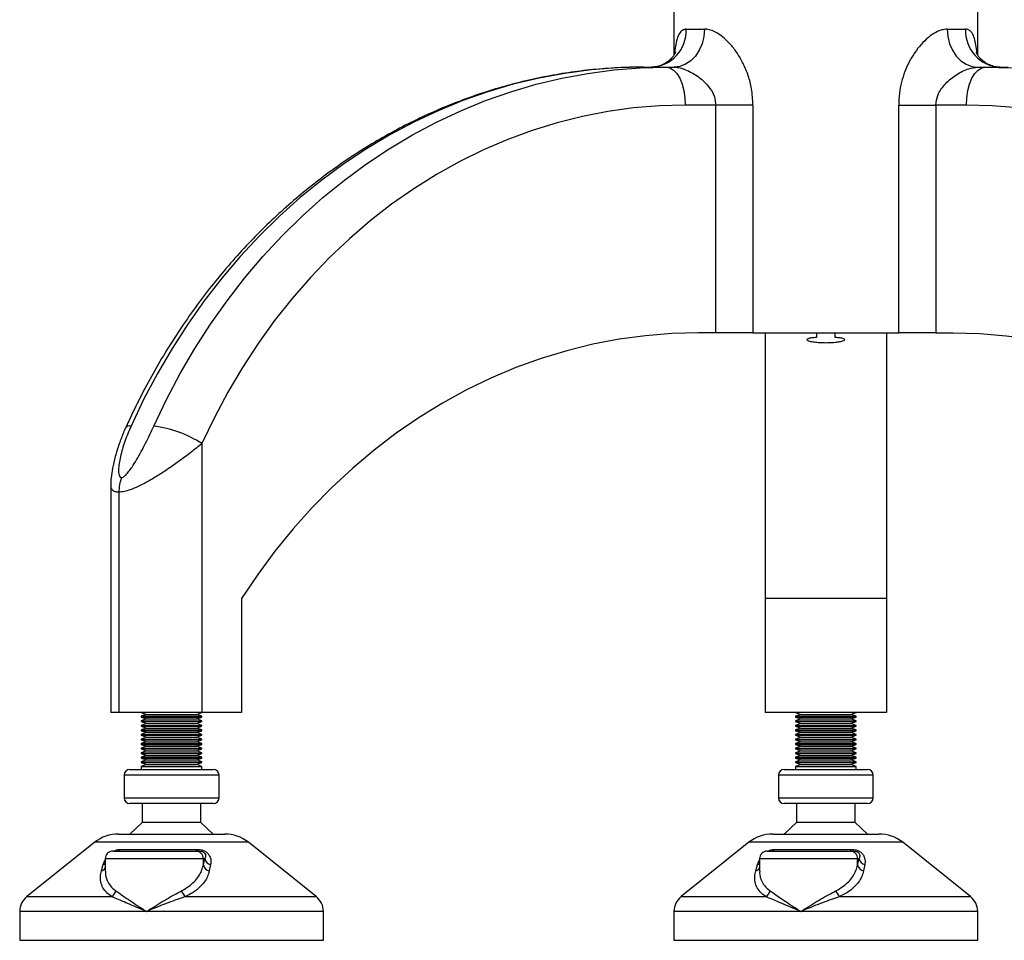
# Model space of a CAD drawing. Header units: millimetres. Extents: x 0 to 420, y 0 to 297.
# Tile 8 of 35: x 143 to 156, y 195 to 208. Entities that reach past the tile are written whole.
import ezdxf

# ---------------------------------------------------------------- set-up
doc = ezdxf.new("R2010")
doc.units = ezdxf.units.MM

msp = doc.modelspace()

# ---------------------------------------------------------------- linework, layer by layer
at = {"color": 7, "linetype": 'Continuous', "lineweight": 25}
for p, q in [((151.65701, 207.69479), (151.65701, 207.10446)), ((155.65701, 207.10416), (155.65701, 207.69479)), ((151.81748, 207.44479), (152.05748, 207.44479)), ((155.25655, 207.44479), (155.49655, 207.44479)), ((151.25535, 206.94479), (151.55535, 206.94479)), ((151.55535, 206.94479), (151.65759, 206.94479)), ((155.65643, 206.94479), (155.75868, 206.94479)), ((155.75868, 206.94479), (156.05868, 206.94479)), ((152.20769, 206.44479), (151.80535, 206.44479)), ((152.20769, 203.44479), (152.20769, 206.44479)), ((152.69755, 206.44479), (152.20769, 206.44479)), ((152.69755, 206.44479), (152.69755, 203.44479)), ((154.61647, 203.44479), (154.61647, 206.44479)), ((154.61647, 206.44479), (155.10634, 206.44479)), ((155.10634, 206.44479), (155.10634, 203.44479)), ((155.50868, 206.44479), (155.10634, 206.44479)), ((152.20769, 203.44479), (151.97855, 203.44479)), ((152.69755, 203.44479), (152.20769, 203.44479)), ((152.69755, 203.44479), (154.61647, 203.44479)), ((152.85701, 203.44479), (152.85701, 199.94479)), ((153.53201, 203.44479), (153.53201, 203.38433)), ((153.78201, 203.38433), (153.78201, 203.44479)), ((154.45701, 203.44479), (154.45701, 199.94479)), ((155.10634, 203.44479), (154.61647, 203.44479)), ((155.10634, 203.44479), (155.33547, 203.44479)), ((145.44006, 201.98721), (145.44006, 198.44479)), ((144.24006, 201.44125), (144.24006, 198.44479)), ((144.34724, 201.34625), (144.34724, 198.44479)), ((145.95967, 199.94479), (145.95967, 198.44479)), ((154.45701, 199.94479), (152.85701, 199.94479)), ((152.85701, 199.94479), (152.85701, 198.44479)), ((154.45701, 199.94479), (154.45701, 198.44479)), ((144.34724, 198.44479), (144.24006, 198.44479)), ((145.44006, 198.44479), (144.34724, 198.44479)), ((144.64006, 198.44479), (144.70875, 198.41979)), ((144.70875, 198.41979), (144.64006, 198.39479)), ((144.70875, 198.41979), (145.36685, 198.41979)), ((145.36685, 198.41979), (145.37137, 198.41979)), ((145.37137, 198.41979), (145.44006, 198.44479)), ((145.44006, 198.39479), (145.37137, 198.41979)), ((145.95967, 198.44479), (145.44006, 198.44479)), ((154.45701, 198.44479), (152.85701, 198.44479)), ((153.25701, 198.44479), (153.3257, 198.41979)), ((153.3257, 198.41979), (153.25701, 198.39479)), ((153.3257, 198.41979), (153.9838, 198.41979)), ((153.9838, 198.41979), (153.98832, 198.41979)), ((153.98832, 198.41979), (154.05701, 198.44479)), ((154.05701, 198.39479), (153.98832, 198.41979)), ((144.64006, 198.39479), (144.64006, 198.38479)), ((144.64006, 198.39479), (145.4346, 198.39479)), ((144.64006, 198.38479), (144.70875, 198.35979)), ((144.64006, 198.38479), (145.4346, 198.38479)), ((144.70875, 198.35979), (144.64006, 198.33479)), ((144.64006, 198.33479), (144.64006, 198.32479)), ((144.64006, 198.33479), (145.4346, 198.33479)), ((144.64006, 198.32479), (144.70875, 198.29979)), ((144.64006, 198.32479), (145.4346, 198.32479)), ((144.70875, 198.29979), (144.64006, 198.27479)), ((144.64006, 198.27479), (144.64006, 198.26479)), ((144.64006, 198.27479), (145.4346, 198.27479)), ((144.70875, 198.35979), (145.36685, 198.35979)), ((144.70875, 198.29979), (145.36685, 198.29979)), ((145.36685, 198.35979), (145.37137, 198.35979)), ((145.36685, 198.29979), (145.37137, 198.29979)), ((145.37137, 198.35979), (145.44006, 198.38479)), ((145.44006, 198.33479), (145.37137, 198.35979)), ((145.37137, 198.29979), (145.44006, 198.32479)), ((145.44006, 198.27479), (145.37137, 198.29979)), ((145.4346, 198.39479), (145.44006, 198.39479)), ((145.4346, 198.38479), (145.44006, 198.38479)), ((145.4346, 198.33479), (145.44006, 198.33479)), ((145.4346, 198.32479), (145.44006, 198.32479)), ((145.4346, 198.27479), (145.44006, 198.27479)), ((145.44006, 198.38479), (145.44006, 198.39479)), ((145.44006, 198.32479), (145.44006, 198.33479)), ((145.44006, 198.26479), (145.44006, 198.27479)), ((153.25701, 198.39479), (153.25701, 198.38479)), ((153.25701, 198.39479), (154.05155, 198.39479)), ((153.25701, 198.38479), (153.3257, 198.35979)), ((153.25701, 198.38479), (154.05155, 198.38479)), ((153.3257, 198.35979), (153.25701, 198.33479)), ((153.25701, 198.33479), (153.25701, 198.32479)), ((153.25701, 198.33479), (154.05155, 198.33479)), ((153.25701, 198.32479), (153.3257, 198.29979)), ((153.25701, 198.32479), (154.05155, 198.32479)), ((153.3257, 198.29979), (153.25701, 198.27479)), ((153.25701, 198.27479), (153.25701, 198.26479)), ((153.25701, 198.27479), (154.05155, 198.27479)), ((153.3257, 198.35979), (153.9838, 198.35979)), ((153.3257, 198.29979), (153.9838, 198.29979)), ((153.9838, 198.35979), (153.98832, 198.35979)), ((153.9838, 198.29979), (153.98832, 198.29979)), ((153.98832, 198.35979), (154.05701, 198.38479)), ((154.05701, 198.33479), (153.98832, 198.35979)), ((153.98832, 198.29979), (154.05701, 198.32479)), ((154.05701, 198.27479), (153.98832, 198.29979)), ((154.05155, 198.39479), (154.05701, 198.39479)), ((154.05155, 198.38479), (154.05701, 198.38479)), ((154.05155, 198.33479), (154.05701, 198.33479)), ((154.05155, 198.32479), (154.05701, 198.32479)), ((154.05155, 198.27479), (154.05701, 198.27479)), ((154.05701, 198.38479), (154.05701, 198.39479)), ((154.05701, 198.32479), (154.05701, 198.33479)), ((154.05701, 198.26479), (154.05701, 198.27479)), ((144.64006, 198.26479), (144.70875, 198.23979)), ((144.64006, 198.26479), (145.4346, 198.26479)), ((144.70875, 198.23979), (144.64006, 198.21479)), ((144.64006, 198.21479), (144.64006, 198.20479)), ((144.64006, 198.21479), (145.4346, 198.21479)), ((144.64006, 198.20479), (144.70875, 198.17979)), ((144.64006, 198.20479), (145.4346, 198.20479)), ((144.70875, 198.17979), (144.64006, 198.15479)), ((144.64006, 198.15479), (144.64006, 198.14479)), ((144.64006, 198.15479), (145.4346, 198.15479)), ((144.64006, 198.14479), (144.70875, 198.11979)), ((144.64006, 198.14479), (145.4346, 198.14479)), ((144.70875, 198.23979), (145.36685, 198.23979)), ((144.70875, 198.17979), (145.36685, 198.17979)), ((145.36685, 198.23979), (145.37137, 198.23979)), ((145.36685, 198.17979), (145.37137, 198.17979)), ((145.37137, 198.23979), (145.44006, 198.26479)), ((145.44006, 198.21479), (145.37137, 198.23979)), ((145.37137, 198.17979), (145.44006, 198.20479)), ((145.44006, 198.15479), (145.37137, 198.17979)), ((145.37137, 198.11979), (145.44006, 198.14479)), ((145.4346, 198.26479), (145.44006, 198.26479)), ((145.4346, 198.21479), (145.44006, 198.21479)), ((145.4346, 198.20479), (145.44006, 198.20479)), ((145.4346, 198.15479), (145.44006, 198.15479)), ((145.4346, 198.14479), (145.44006, 198.14479)), ((145.44006, 198.20479), (145.44006, 198.21479)), ((145.44006, 198.14479), (145.44006, 198.15479)), ((153.25701, 198.26479), (153.3257, 198.23979)), ((153.25701, 198.26479), (154.05155, 198.26479)), ((153.3257, 198.23979), (153.25701, 198.21479)), ((153.25701, 198.21479), (153.25701, 198.20479)), ((153.25701, 198.21479), (154.05155, 198.21479)), ((153.25701, 198.20479), (153.3257, 198.17979)), ((153.25701, 198.20479), (154.05155, 198.20479)), ((153.3257, 198.17979), (153.25701, 198.15479)), ((153.25701, 198.15479), (153.25701, 198.14479)), ((153.25701, 198.15479), (154.05155, 198.15479)), ((153.25701, 198.14479), (153.3257, 198.11979)), ((153.25701, 198.14479), (154.05155, 198.14479)), ((153.3257, 198.23979), (153.9838, 198.23979)), ((153.3257, 198.17979), (153.9838, 198.17979)), ((153.9838, 198.23979), (153.98832, 198.23979)), ((153.9838, 198.17979), (153.98832, 198.17979)), ((153.98832, 198.23979), (154.05701, 198.26479)), ((154.05701, 198.21479), (153.98832, 198.23979)), ((153.98832, 198.17979), (154.05701, 198.20479)), ((154.05701, 198.15479), (153.98832, 198.17979)), ((153.98832, 198.11979), (154.05701, 198.14479)), ((154.05155, 198.26479), (154.05701, 198.26479)), ((154.05155, 198.21479), (154.05701, 198.21479)), ((154.05155, 198.20479), (154.05701, 198.20479)), ((154.05155, 198.15479), (154.05701, 198.15479)), ((154.05155, 198.14479), (154.05701, 198.14479)), ((154.05701, 198.20479), (154.05701, 198.21479)), ((154.05701, 198.14479), (154.05701, 198.15479)), ((144.70875, 198.11979), (144.64006, 198.09479)), ((144.64006, 198.09479), (144.64006, 198.08479)), ((144.64006, 198.09479), (145.4346, 198.09479)), ((144.64006, 198.08479), (144.70875, 198.05979)), ((144.64006, 198.08479), (145.4346, 198.08479)), ((144.70875, 198.05979), (144.64006, 198.03479)), ((144.64006, 198.03479), (144.64006, 198.02479)), ((144.64006, 198.03479), (145.4346, 198.03479)), ((144.64006, 198.02479), (144.70875, 197.99979)), ((144.64006, 198.02479), (145.4346, 198.02479)), ((144.70875, 198.11979), (145.36685, 198.11979)), ((144.70875, 198.05979), (145.36685, 198.05979)), ((145.36685, 198.11979), (145.37137, 198.11979)), ((145.36685, 198.05979), (145.37137, 198.05979)), ((145.44006, 198.09479), (145.37137, 198.11979)), ((145.37137, 198.05979), (145.44006, 198.08479)), ((145.44006, 198.03479), (145.37137, 198.05979)), ((145.37137, 197.99979), (145.44006, 198.02479)), ((145.4346, 198.09479), (145.44006, 198.09479)), ((145.4346, 198.08479), (145.44006, 198.08479)), ((145.4346, 198.03479), (145.44006, 198.03479)), ((145.4346, 198.02479), (145.44006, 198.02479)), ((145.44006, 198.08479), (145.44006, 198.09479)), ((145.44006, 198.02479), (145.44006, 198.03479)), ((153.3257, 198.11979), (153.25701, 198.09479)), ((153.25701, 198.09479), (153.25701, 198.08479)), ((153.25701, 198.09479), (154.05155, 198.09479)), ((153.25701, 198.08479), (153.3257, 198.05979)), ((153.25701, 198.08479), (154.05155, 198.08479)), ((153.3257, 198.05979), (153.25701, 198.03479)), ((153.25701, 198.03479), (153.25701, 198.02479)), ((153.25701, 198.03479), (154.05155, 198.03479)), ((153.25701, 198.02479), (153.3257, 197.99979)), ((153.25701, 198.02479), (154.05155, 198.02479)), ((153.3257, 198.11979), (153.9838, 198.11979)), ((153.3257, 198.05979), (153.9838, 198.05979)), ((153.9838, 198.11979), (153.98832, 198.11979)), ((153.9838, 198.05979), (153.98832, 198.05979)), ((154.05701, 198.09479), (153.98832, 198.11979)), ((153.98832, 198.05979), (154.05701, 198.08479)), ((154.05701, 198.03479), (153.98832, 198.05979)), ((153.98832, 197.99979), (154.05701, 198.02479)), ((154.05155, 198.09479), (154.05701, 198.09479)), ((154.05155, 198.08479), (154.05701, 198.08479)), ((154.05155, 198.03479), (154.05701, 198.03479)), ((154.05155, 198.02479), (154.05701, 198.02479)), ((154.05701, 198.08479), (154.05701, 198.09479)), ((154.05701, 198.02479), (154.05701, 198.03479)), ((144.70875, 197.99979), (144.64006, 197.97479)), ((144.64006, 197.97479), (144.64006, 197.96479)), ((144.64006, 197.97479), (145.4346, 197.97479)), ((144.64006, 197.96479), (144.70875, 197.93979)), ((144.64006, 197.96479), (145.4346, 197.96479)), ((144.70875, 197.93979), (144.64006, 197.91479)), ((144.64006, 197.91479), (144.64006, 197.90479)), ((144.64006, 197.91479), (145.4346, 197.91479)), ((144.64006, 197.90479), (144.70875, 197.87979)), ((144.64006, 197.90479), (145.4346, 197.90479)), ((144.70875, 197.99979), (145.36685, 197.99979)), ((144.70875, 197.93979), (145.36685, 197.93979)), ((145.36685, 197.99979), (145.37137, 197.99979)), ((145.36685, 197.93979), (145.37137, 197.93979)), ((145.44006, 197.97479), (145.37137, 197.99979)), ((145.37137, 197.93979), (145.44006, 197.96479)), ((145.44006, 197.91479), (145.37137, 197.93979)), ((145.37137, 197.87979), (145.44006, 197.90479)), ((145.4346, 197.97479), (145.44006, 197.97479)), ((145.4346, 197.96479), (145.44006, 197.96479)), ((145.4346, 197.91479), (145.44006, 197.91479)), ((145.4346, 197.90479), (145.44006, 197.90479)), ((145.44006, 197.96479), (145.44006, 197.97479)), ((145.44006, 197.90479), (145.44006, 197.91479)), ((153.3257, 197.99979), (153.25701, 197.97479)), ((153.25701, 197.97479), (153.25701, 197.96479)), ((153.25701, 197.97479), (154.05155, 197.97479)), ((153.25701, 197.96479), (153.3257, 197.93979)), ((153.25701, 197.96479), (154.05155, 197.96479)), ((153.3257, 197.93979), (153.25701, 197.91479)), ((153.25701, 197.91479), (153.25701, 197.90479)), ((153.25701, 197.91479), (154.05155, 197.91479)), ((153.25701, 197.90479), (153.3257, 197.87979)), ((153.25701, 197.90479), (154.05155, 197.90479)), ((153.3257, 197.99979), (153.9838, 197.99979)), ((153.3257, 197.93979), (153.9838, 197.93979)), ((153.9838, 197.99979), (153.98832, 197.99979)), ((153.9838, 197.93979), (153.98832, 197.93979)), ((154.05701, 197.97479), (153.98832, 197.99979)), ((153.98832, 197.93979), (154.05701, 197.96479)), ((154.05701, 197.91479), (153.98832, 197.93979)), ((153.98832, 197.87979), (154.05701, 197.90479)), ((154.05155, 197.97479), (154.05701, 197.97479)), ((154.05155, 197.96479), (154.05701, 197.96479)), ((154.05155, 197.91479), (154.05701, 197.91479)), ((154.05155, 197.90479), (154.05701, 197.90479)), ((154.05701, 197.96479), (154.05701, 197.97479)), ((154.05701, 197.90479), (154.05701, 197.91479)), ((144.70875, 197.87979), (144.64006, 197.85479)), ((144.64006, 197.85479), (144.64006, 197.84479)), ((144.64006, 197.85479), (145.4346, 197.85479)), ((144.64006, 197.84479), (144.70875, 197.81979)), ((144.64006, 197.84479), (145.4346, 197.84479)), ((144.70875, 197.81979), (144.64006, 197.79479)), ((144.64006, 197.79479), (144.64006, 197.78479)), ((144.64006, 197.79479), (145.4346, 197.79479)), ((144.64006, 197.78479), (144.70875, 197.75979)), ((144.64006, 197.78479), (145.4346, 197.78479)), ((144.70875, 197.75979), (144.64006, 197.73479)), ((144.70875, 197.87979), (145.36685, 197.87979)), ((144.70875, 197.81979), (145.36685, 197.81979)), ((144.70875, 197.75979), (145.36685, 197.75979)), ((145.36685, 197.87979), (145.37137, 197.87979)), ((145.36685, 197.81979), (145.37137, 197.81979)), ((145.36685, 197.75979), (145.37137, 197.75979)), ((145.44006, 197.85479), (145.37137, 197.87979)), ((145.37137, 197.81979), (145.44006, 197.84479)), ((145.44006, 197.79479), (145.37137, 197.81979)), ((145.37137, 197.75979), (145.44006, 197.78479)), ((145.44006, 197.73479), (145.37137, 197.75979)), ((145.4346, 197.85479), (145.44006, 197.85479)), ((145.4346, 197.84479), (145.44006, 197.84479)), ((145.4346, 197.79479), (145.44006, 197.79479)), ((145.4346, 197.78479), (145.44006, 197.78479)), ((145.44006, 197.84479), (145.44006, 197.85479)), ((145.44006, 197.78479), (145.44006, 197.79479)), ((153.3257, 197.87979), (153.25701, 197.85479)), ((153.25701, 197.85479), (153.25701, 197.84479)), ((153.25701, 197.85479), (154.05155, 197.85479)), ((153.25701, 197.84479), (153.3257, 197.81979)), ((153.25701, 197.84479), (154.05155, 197.84479)), ((153.3257, 197.81979), (153.25701, 197.79479)), ((153.25701, 197.79479), (153.25701, 197.78479)), ((153.25701, 197.79479), (154.05155, 197.79479)), ((153.25701, 197.78479), (153.3257, 197.75979)), ((153.25701, 197.78479), (154.05155, 197.78479)), ((153.3257, 197.75979), (153.25701, 197.73479)), ((153.3257, 197.87979), (153.9838, 197.87979)), ((153.3257, 197.81979), (153.9838, 197.81979)), ((153.3257, 197.75979), (153.9838, 197.75979)), ((153.9838, 197.87979), (153.98832, 197.87979)), ((153.9838, 197.81979), (153.98832, 197.81979)), ((153.9838, 197.75979), (153.98832, 197.75979)), ((154.05701, 197.85479), (153.98832, 197.87979)), ((153.98832, 197.81979), (154.05701, 197.84479)), ((154.05701, 197.79479), (153.98832, 197.81979)), ((153.98832, 197.75979), (154.05701, 197.78479)), ((154.05701, 197.73479), (153.98832, 197.75979)), ((154.05155, 197.85479), (154.05701, 197.85479)), ((154.05155, 197.84479), (154.05701, 197.84479)), ((154.05155, 197.79479), (154.05701, 197.79479)), ((154.05155, 197.78479), (154.05701, 197.78479)), ((154.05701, 197.84479), (154.05701, 197.85479)), ((154.05701, 197.78479), (154.05701, 197.79479)), ((144.49006, 197.69479), (145.58255, 197.69479)), ((144.64006, 197.73479), (144.64006, 197.69479)), ((144.64006, 197.73479), (145.4346, 197.73479)), ((145.4346, 197.73479), (145.44006, 197.73479)), ((145.44006, 197.69479), (145.44006, 197.73479)), ((145.58255, 197.69479), (145.59006, 197.69479)), ((153.10701, 197.69479), (154.1995, 197.69479)), ((153.25701, 197.73479), (153.25701, 197.69479)), ((153.25701, 197.73479), (154.05155, 197.73479)), ((154.05155, 197.73479), (154.05701, 197.73479)), ((154.05701, 197.69479), (154.05701, 197.73479)), ((154.1995, 197.69479), (154.20701, 197.69479)), ((144.41506, 197.61979), (144.41506, 197.31979)), ((145.66506, 197.61979), (144.41506, 197.61979)), ((145.66506, 197.31979), (145.66506, 197.61979)), ((153.03201, 197.61979), (153.03201, 197.31979)), ((154.28201, 197.61979), (153.03201, 197.61979)), ((154.28201, 197.31979), (154.28201, 197.61979)), ((144.41506, 197.31979), (145.66506, 197.31979)), ((145.59006, 197.24479), (144.49006, 197.24479)), ((144.65256, 197.24479), (144.65256, 196.99479)), ((145.42756, 196.99479), (145.42756, 197.24479)), ((153.03201, 197.31979), (154.28201, 197.31979)), ((154.20701, 197.24479), (153.10701, 197.24479)), ((153.26951, 197.24479), (153.26951, 196.99479)), ((154.04451, 196.99479), (154.04451, 197.24479)), ((144.65256, 196.99479), (144.49006, 196.84479)), ((145.42756, 196.99479), (144.65256, 196.99479)), ((145.59006, 196.84479), (145.42756, 196.99479)), ((153.26951, 196.99479), (153.10701, 196.84479)), ((154.04451, 196.99479), (153.26951, 196.99479)), ((154.20701, 196.84479), (154.04451, 196.99479)), ((144.0281, 196.73523), (143.13389, 196.01985)), ((146.03819, 196.73523), (144.0281, 196.73523)), ((144.34045, 196.84479), (145.73011, 196.84479)), ((145.73011, 196.84479), (145.73967, 196.84479)), ((146.05202, 196.73523), (146.03819, 196.73523)), ((146.94623, 196.01985), (146.05202, 196.73523)), ((152.64505, 196.73523), (151.75084, 196.01985)), ((154.65515, 196.73523), (152.64505, 196.73523)), ((152.9574, 196.84479), (154.34707, 196.84479)), ((154.34707, 196.84479), (154.35662, 196.84479)), ((154.66897, 196.73523), (154.65515, 196.73523)), ((155.56319, 196.01985), (154.66897, 196.73523)), ((144.2677, 196.61979), (145.36019, 196.61979)), ((144.36108, 196.64171), (145.38917, 196.64171)), ((145.36019, 196.61979), (145.40848, 196.61979)), ((152.88465, 196.61979), (153.97714, 196.61979)), ((152.97803, 196.64171), (154.00612, 196.64171)), ((153.97714, 196.61979), (154.02544, 196.61979)), ((144.13842, 196.44171), (144.1677, 196.50591)), ((144.1677, 196.51979), (144.1677, 196.35467)), ((145.45882, 196.51979), (144.1677, 196.51979)), ((145.45882, 196.43738), (145.45882, 196.51979)), ((145.45882, 196.43738), (145.47845, 196.51979)), ((145.47845, 196.51979), (145.45882, 196.51979)), ((152.75537, 196.44171), (152.78465, 196.50591)), ((152.78465, 196.51979), (152.78465, 196.35467)), ((154.07577, 196.51979), (152.78465, 196.51979)), ((154.07577, 196.43738), (154.07577, 196.51979)), ((154.07577, 196.43738), (154.0954, 196.51979)), ((154.0954, 196.51979), (154.07577, 196.51979)), ((144.11686, 196.35929), (144.13842, 196.44171)), ((145.55381, 196.44171), (145.53653, 196.35929)), ((152.73381, 196.35929), (152.75537, 196.44171)), ((154.17076, 196.44171), (154.15348, 196.35929)), ((143.13389, 196.01985), (144.25186, 196.01985)), ((145.22156, 196.01985), (146.94623, 196.01985)), ((151.75084, 196.01985), (152.86881, 196.01985)), ((153.83851, 196.01985), (155.56319, 196.01985)), ((143.04006, 195.82464), (143.04006, 195.44479)), ((144.71064, 195.82464), (143.04006, 195.82464)), ((147.04006, 195.82464), (144.71064, 195.82464)), ((147.04006, 195.44479), (147.04006, 195.82464)), ((151.65701, 195.82464), (151.65701, 195.44479)), ((153.32759, 195.82464), (151.65701, 195.82464)), ((155.65701, 195.82464), (153.32759, 195.82464)), ((155.65701, 195.44479), (155.65701, 195.82464)), ((143.04006, 195.44479), (147.01274, 195.44479)), ((147.01274, 195.44479), (147.04006, 195.44479)), ((151.65701, 195.44479), (155.6297, 195.44479)), ((155.6297, 195.44479), (155.65701, 195.44479))]:
    msp.add_line(p, q, dxfattribs=at)
at = {"color": 7, "linetype": 'Continuous', "lineweight": 25, "flags": 128}
for points in [[(152.05748, 207.44479), (152.04979, 207.34725), (152.02704, 207.25345), (151.99008, 207.16701), (151.94035, 207.09124), (151.87976, 207.02906), (151.81062, 206.98285), (151.73561, 206.9544), (151.65759, 206.94479)], [(155.25655, 207.44479), (155.26423, 207.34725), (155.28699, 207.25345), (155.32394, 207.16701), (155.37367, 207.09124), (155.43427, 207.02906), (155.5034, 206.98285), (155.57842, 206.9544), (155.65643, 206.94479)], [(151.25535, 206.94479), (150.90969, 206.93572), (150.56475, 206.90854), (150.22124, 206.86329), (149.87986, 206.80008), (149.54132, 206.71903), (149.20632, 206.62031), (148.87554, 206.50413), (148.54967, 206.37072), (148.22939, 206.22035), (147.91536, 206.05335), (147.60821, 205.87005), (147.30859, 205.67083), (147.01712, 205.45611), (146.73439, 205.22632), (146.46099, 204.98195), (146.19748, 204.72349), (145.94442, 204.45147), (145.70231, 204.16647), (145.47166, 203.86906), (145.25294, 203.55987), (145.04661, 203.23952), (144.8531, 202.90869), (144.67279, 202.56805), (144.50607, 202.2183)], [(144.80607, 202.2183), (144.97279, 202.56805), (145.1531, 202.90869), (145.34661, 203.23952), (145.55294, 203.55987), (145.77166, 203.86906), (146.00231, 204.16647), (146.24442, 204.45147), (146.49748, 204.72349), (146.76099, 204.98195), (147.03439, 205.22632), (147.31712, 205.45611), (147.60859, 205.67083), (147.90821, 205.87005), (148.21536, 206.05335), (148.52939, 206.22035), (148.84967, 206.37072), (149.17554, 206.50413), (149.50632, 206.62031), (149.84132, 206.71903), (150.17986, 206.80008), (150.52124, 206.86329), (150.86475, 206.90854), (151.20969, 206.93572), (151.55535, 206.94479)], [(151.55535, 206.94479), (151.60412, 206.93518), (151.65102, 206.90673), (151.69424, 206.86053), (151.73212, 206.79835), (151.76321, 206.72258), (151.78632, 206.63613), (151.80054, 206.54234), (151.80535, 206.44479)], [(155.50868, 206.44479), (155.51348, 206.54234), (155.52771, 206.63613), (155.55081, 206.72258), (155.5819, 206.79835), (155.61979, 206.86053), (155.66301, 206.90673), (155.70991, 206.93518), (155.75868, 206.94479)], [(155.75868, 206.94479), (156.10433, 206.93572)], [(151.80535, 206.44479), (151.4652, 206.43548), (151.12581, 206.40757), (150.78795, 206.36111), (150.45238, 206.29623), (150.11985, 206.21305), (149.7911, 206.11177), (149.46688, 205.99261), (149.14792, 205.85585), (148.83492, 205.70179), (148.5286, 205.53077), (148.22964, 205.34319), (147.93872, 205.13946), (147.65648, 204.92003), (147.38357, 204.68541), (147.12059, 204.43612), (146.86814, 204.17272), (146.62678, 203.89581), (146.39705, 203.60599), (146.17948, 203.30393), (145.97455, 202.99031), (145.78272, 202.66582), (145.60442, 202.33121), (145.44006, 201.98721)], [(161.87396, 201.98721), (161.7096, 202.33121), (161.5313, 202.66582), (161.33947, 202.99031), (161.13454, 203.30393), (160.91697, 203.60599), (160.68725, 203.89581), (160.44589, 204.17272), (160.19343, 204.43612), (159.93045, 204.68541), (159.65754, 204.92003), (159.3753, 205.13946), (159.08438, 205.34319), (158.78542, 205.53077), (158.4791, 205.70179), (158.16611, 205.85585), (157.84714, 205.99261), (157.52292, 206.11177), (157.19418, 206.21305), (156.86164, 206.29623), (156.52607, 206.36111), (156.18821, 206.40757), (155.84883, 206.43548), (155.50868, 206.44479)], [(151.97855, 203.44479), (151.62919, 203.43538), (151.28058, 203.40717), (150.9335, 203.36021), (150.58869, 203.29461), (150.2469, 203.21052), (149.90888, 203.10812), (149.57537, 202.98762), (149.24708, 202.8493), (148.92474, 202.69344), (148.60904, 202.5204), (148.30068, 202.33055), (148.00032, 202.1243), (147.70861, 201.90209), (147.4262, 201.66443), (147.15369, 201.41181), (146.89168, 201.14479), (146.64074, 200.86396), (146.40142, 200.56991), (146.17423, 200.2633), (145.95967, 199.94479)], [(155.33547, 203.44479), (155.68484, 203.43538), (156.03344, 203.40717), (156.38053, 203.36021), (156.72534, 203.29461), (157.06712, 203.21052), (157.40514, 203.10812), (157.73866, 202.98762), (158.06694, 202.8493), (158.38929, 202.69344), (158.70498, 202.5204), (159.01335, 202.33055), (159.31371, 202.1243), (159.60541, 201.90209), (159.88783, 201.66443), (160.16033, 201.41181), (160.42234, 201.14479), (160.67328, 200.86396), (160.9126, 200.56991), (161.13979, 200.2633), (161.35435, 199.94479)]]:
    msp.add_lwpolyline(points, dxfattribs=at)
at = {"color": 7, "linetype": 'Continuous', "lineweight": 25}
for centre, radius, start, end in [((151.33666, 207.42554), 0.4812, 272.493238, 2.293087), ((155.97736, 207.42554), 0.4812, 177.706913, 267.506762), ((144.48922, 202.15179), 0.06861, 75.783921, 143.054685), ((144.60197, 200.67319), 1.55853, 57.4701, 82.475186), ((144.91474, 201.34699), 0.56751, 160.258941, 180.075014), ((144.49006, 197.61979), 0.075, 90, 180), ((145.59006, 197.61979), 0.075, 0, 90), ((153.10701, 197.61979), 0.075, 90, 180), ((154.20701, 197.61979), 0.075, 0, 90), ((144.49006, 197.31979), 0.075, 180, 270), ((145.59006, 197.31979), 0.075, 270, 0), ((153.10701, 197.31979), 0.075, 180, 270), ((154.20701, 197.31979), 0.075, 270, 0), ((144.34045, 196.34479), 0.5, 90, 128.659808), ((145.73967, 196.34479), 0.5, 51.340192, 90), ((152.9574, 196.34479), 0.5, 90, 128.659808), ((154.35662, 196.34479), 0.5, 51.340192, 90), ((144.2677, 196.51979), 0.1, 90, 180), ((144.32052, 196.66809), 0.04839, 273.540628, 326.961215), ((145.3595, 196.52047), 0.09932, 359.608744, 89.603326), ((145.41672, 196.64653), 0.02797, 189.92143, 252.878742), ((152.88465, 196.51979), 0.1, 90, 180), ((152.93747, 196.66809), 0.04839, 273.540628, 326.961215), ((153.97645, 196.52047), 0.09932, 359.608744, 89.603326), ((154.03367, 196.64653), 0.02797, 189.92143, 252.878742), ((145.57525, 196.5378), 0.09846, 190.539946, 257.422841), ((154.1922, 196.5378), 0.09846, 190.539946, 257.422841), ((144.09764, 196.43976), 0.08273, 283.431665, 327.862419), ((144.11311, 196.52944), 0.09132, 286.0946, 306.715472), ((145.5558, 196.45618), 0.09879, 190.972481, 258.746833), ((152.7146, 196.43976), 0.08273, 283.431665, 327.862419), ((152.73006, 196.52944), 0.09132, 286.0946, 306.715472), ((154.17276, 196.45618), 0.09879, 190.972481, 258.746833), ((144.1777, 196.12731), 0.13056, 304.610289, 346.999276), ((145.33699, 196.14606), 0.17103, 196.340147, 227.553122), ((152.79465, 196.12731), 0.13056, 304.610289, 346.999276), ((153.95394, 196.14606), 0.17103, 196.340147, 227.553122), ((143.29006, 195.82464), 0.25, 128.659808, 180), ((146.79006, 195.82464), 0.25, 0, 51.340192), ((151.90701, 195.82464), 0.25, 128.659808, 180), ((155.40701, 195.82464), 0.25, 0, 51.340192)]:
    msp.add_arc(centre, radius, start, end, dxfattribs=at)
for points, knots in [([(151.81748, 207.44479), (151.80278, 207.44274), (151.77285, 207.43857), (151.73432, 207.40283), (151.70202, 207.34052), (151.68015, 207.24819), (151.66948, 207.17258), (151.66693, 207.12662), (151.66661, 207.12092)], [0, 0, 0, 0, 0.16321735, 0.33220522, 0.54366947, 0.76365448, 0.97071234, 1, 1, 1, 1]), ([(152.69755, 206.44479), (152.69383, 206.51744), (152.68708, 206.64924), (152.63827, 206.8328), (152.57514, 206.98836), (152.49628, 207.12568), (152.4109, 207.23832), (152.32066, 207.3283), (152.2362, 207.39019), (152.15773, 207.42793), (152.10001, 207.44316), (152.06758, 207.4444), (152.05748, 207.44479)], [0, 0, 0, 0, 0.15030622, 0.27266145, 0.39501504, 0.50624443, 0.61739973, 0.71514522, 0.81277108, 0.88914054, 0.96546031, 1, 1, 1, 1]), ([(155.25655, 207.44479), (155.23258, 207.44274), (155.18381, 207.43856), (155.09925, 207.40287), (155.00637, 207.34029), (154.91252, 207.24902), (154.82733, 207.13937), (154.75519, 207.01859), (154.69592, 206.88705), (154.65167, 206.74733), (154.62215, 206.59874), (154.61838, 206.49646), (154.61647, 206.44479)], [0, 0, 0, 0, 0.08077052, 0.16439668, 0.26904289, 0.37790573, 0.48037138, 0.5852512, 0.6857845, 0.78819455, 0.89301676, 1, 1, 1, 1]), ([(155.64782, 207.12029), (155.6478, 207.12071), (155.64552, 207.16585), (155.63579, 207.23641), (155.61545, 207.32825), (155.58814, 207.38961), (155.55437, 207.42794), (155.52379, 207.44313), (155.50297, 207.4444), (155.49655, 207.44479)], [0, 0, 0, 0, 0.00210409, 0.22897525, 0.42296241, 0.62269052, 0.77444943, 0.93039787, 1, 1, 1, 1]), ([(151.67643, 207.14153), (151.67655, 207.14197), (151.67704, 207.14379), (151.67344, 207.13314), (151.66206, 207.11079), (151.63882, 207.07626), (151.5993, 207.03421), (151.54302, 206.9929), (151.47502, 206.96193), (151.40955, 206.94588), (151.37211, 206.9461), (151.35791, 206.94619)], [0, 0, 0, 0, 0.03198594, 0.13168047, 0.23241319, 0.33942304, 0.46869552, 0.60569161, 0.76024208, 0.90909094, 1, 1, 1, 1]), ([(155.95336, 206.94632), (155.94351, 206.94606), (155.91131, 206.9452), (155.8508, 206.95843), (155.78154, 206.98683), (155.72227, 207.02743), (155.68002, 207.07026), (155.65417, 207.10703), (155.64158, 207.13103), (155.63716, 207.14309), (155.63749, 207.14202), (155.63759, 207.14168)], [0, 0, 0, 0, 0.063711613, 0.208382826, 0.361660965, 0.508024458, 0.645354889, 0.753944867, 0.855599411, 0.953876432, 1, 1, 1, 1]), ([(151.25535, 206.94479), (151.19597, 206.94432), (151.02804, 206.94298), (150.75173, 206.92839), (150.42721, 206.89627), (150.10419, 206.84823), (149.78325, 206.78463), (149.46496, 206.70551), (149.14987, 206.61103), (148.83856, 206.50135), (148.53157, 206.37666), (148.22945, 206.23716), (147.93274, 206.08312), (147.64198, 205.91478), (147.3577, 205.73245), (147.08039, 205.53646), (146.81058, 205.32713), (146.54875, 205.10486), (146.29537, 204.87003), (146.05091, 204.62307), (145.81582, 204.36441), (145.59053, 204.09453), (145.37544, 203.81391), (145.17095, 203.52307), (144.97744, 203.22252), (144.79522, 202.91283), (144.62772, 202.60001), (144.50971, 202.35841), (144.4482, 202.22337), (144.43433, 202.19291)], [0, 0, 0, 0, 0.02112699, 0.05975361, 0.09838224, 0.13701426, 0.17565303, 0.21430174, 0.25296331, 0.29164035, 0.33033512, 0.36904945, 0.40778478, 0.44654213, 0.48532209, 0.52412488, 0.56295035, 0.60179806, 0.64066727, 0.67955703, 0.71846621, 0.75739356, 0.79633772, 0.83529733, 0.87427098, 0.91325731, 0.95225499, 0.989231, 1, 1, 1, 1]), ([(151.65759, 206.94479), (151.67827, 206.94342), (151.72042, 206.94061), (151.81651, 206.91205), (151.94692, 206.84631), (152.08016, 206.7378), (152.15728, 206.6309), (152.19855, 206.53741), (152.20406, 206.48154), (152.20769, 206.44479)], [0, 0, 0, 0, 0.09991646, 0.20366506, 0.41699673, 0.64706945, 0.80694781, 0.87301078, 1, 1, 1, 1]), ([(155.10634, 206.44479), (155.11133, 206.48884), (155.11728, 206.54122), (155.16113, 206.63888), (155.23652, 206.74083), (155.3524, 206.83306), (155.45733, 206.89199), (155.55512, 206.93337), (155.61842, 206.94051), (155.65643, 206.94479)], [0, 0, 0, 0, 0.15198182, 0.1807421, 0.37188924, 0.58768861, 0.70321644, 0.8218358, 1, 1, 1, 1]), ([(153.53201, 203.38433), (153.50905, 203.38235), (153.46312, 203.3784), (153.41995, 203.36881), (153.40232, 203.35729), (153.41377, 203.34462), (153.45304, 203.33242), (153.51583, 203.32249), (153.59444, 203.31647), (153.67939, 203.31529), (153.76121, 203.31902), (153.83145, 203.327), (153.88278, 203.33804), (153.9092, 203.35059), (153.90707, 203.36299), (153.87601, 203.37372), (153.82954, 203.38065), (153.79388, 203.38341), (153.78201, 203.38433)], [0, 0, 0, 0, 0.06419772, 0.12838117, 0.19293188, 0.25801438, 0.32340877, 0.38862829, 0.45314809, 0.51678961, 0.57991398, 0.64320509, 0.70722701, 0.77209412, 0.83745428, 0.90276581, 0.96763385, 1, 1, 1, 1]), ([(144.43484, 202.19288), (144.43193, 202.18681), (144.40527, 202.13114), (144.36191, 202.01985), (144.30788, 201.86013), (144.26937, 201.7079), (144.24785, 201.57719), (144.23961, 201.49215), (144.24063, 201.45012), (144.24084, 201.44148)], [0, 0, 0, 0, 0.02478888, 0.22771731, 0.44674421, 0.66355411, 0.83648724, 0.96635823, 1, 1, 1, 1]), ([(144.50607, 202.2183), (144.47762, 202.15085), (144.42074, 202.016), (144.37372, 201.85043), (144.34898, 201.72511), (144.34051, 201.64149), (144.34406, 201.57931), (144.35878, 201.54412), (144.37393, 201.54034), (144.38059, 201.53868)], [0, 0, 0, 0, 0.26459111, 0.5288945, 0.65139049, 0.77356044, 0.88506117, 0.94946208, 1, 1, 1, 1]), ([(144.38059, 201.53868), (144.38798, 201.54001), (144.39666, 201.54157), (144.41598, 201.5531), (144.44209, 201.57539), (144.47998, 201.6205), (144.52719, 201.68807), (144.60276, 201.81094), (144.70161, 201.99347), (144.77123, 202.14331), (144.80607, 202.2183)], [0, 0, 0, 0, 0.04803079, 0.05640963, 0.11424562, 0.19744063, 0.2811665, 0.41275045, 0.70606187, 1, 1, 1, 1]), ([(145.44006, 201.98721), (145.39157, 201.94781), (145.29322, 201.8679), (145.14233, 201.75572), (144.99704, 201.65408), (144.85562, 201.56178), (144.72174, 201.48255), (144.5991, 201.41942), (144.501, 201.37813), (144.41394, 201.35137), (144.37006, 201.348), (144.34724, 201.34625)], [0, 0, 0, 0, 0.14005904, 0.28407457, 0.39619614, 0.51064339, 0.63861476, 0.7328555, 0.83009823, 0.91166555, 1, 1, 1, 1]), ([(144.34724, 201.34625), (144.32966, 201.34773), (144.29189, 201.3509), (144.24962, 201.37958), (144.24379, 201.41855), (144.24035, 201.44149)], [0, 0, 0, 0, 0.26369514, 0.56644741, 1, 1, 1, 1]), ([(144.27734, 196.61888), (144.27897, 196.61988), (144.2913, 196.62751), (144.31709, 196.63622), (144.34339, 196.64131), (144.35722, 196.64162), (144.36108, 196.64171)], [0, 0, 0, 0, 0.06077528, 0.46101635, 0.84944556, 1, 1, 1, 1]), ([(145.38917, 196.64171), (145.40253, 196.64098), (145.42952, 196.63953), (145.46938, 196.62593), (145.50416, 196.60394), (145.53463, 196.57106), (145.55922, 196.51715), (145.55986, 196.47254), (145.55435, 196.44444), (145.55381, 196.44171)], [0, 0, 0, 0, 0.10498573, 0.21201023, 0.31190738, 0.43457509, 0.62328767, 0.96332226, 1, 1, 1, 1]), ([(145.40848, 196.61979), (145.41572, 196.61952), (145.42643, 196.61911), (145.44203, 196.61523), (145.45342, 196.61085), (145.46191, 196.60597), (145.47274, 196.59767), (145.4842, 196.58279), (145.49133, 196.55404), (145.48372, 196.5338), (145.47845, 196.51979)], [0, 0, 0, 0, 0.09136525, 0.13518159, 0.17135967, 0.21962148, 0.24640588, 0.35507913, 0.55366458, 1, 1, 1, 1]), ([(152.8943, 196.61888), (152.89592, 196.61988), (152.90826, 196.62751), (152.93404, 196.63622), (152.96034, 196.64131), (152.97417, 196.64162), (152.97803, 196.64171)], [0, 0, 0, 0, 0.06077528, 0.46101635, 0.84944556, 1, 1, 1, 1]), ([(154.00612, 196.64171), (154.01948, 196.64098), (154.04648, 196.63953), (154.08634, 196.62593), (154.12111, 196.60394), (154.15159, 196.57106), (154.17617, 196.51715), (154.17682, 196.47254), (154.1713, 196.44444), (154.17076, 196.44171)], [0, 0, 0, 0, 0.10498573, 0.21201023, 0.31190738, 0.43457509, 0.62328767, 0.96332226, 1, 1, 1, 1]), ([(154.02544, 196.61979), (154.03268, 196.61952), (154.04339, 196.61911), (154.05898, 196.61523), (154.07038, 196.61085), (154.07886, 196.60597), (154.0897, 196.59767), (154.10115, 196.58279), (154.10828, 196.55404), (154.10067, 196.5338), (154.0954, 196.51979)], [0, 0, 0, 0, 0.09136525, 0.13518159, 0.17135967, 0.21962148, 0.24640588, 0.35507913, 0.55366458, 1, 1, 1, 1]), ([(144.25186, 196.01985), (144.22498, 196.0396), (144.17014, 196.07988), (144.12353, 196.15353), (144.10187, 196.23523), (144.10432, 196.30491), (144.11414, 196.34751), (144.11686, 196.35929)], [0, 0, 0, 0, 0.22376691, 0.456398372, 0.680994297, 0.911772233, 1, 1, 1, 1]), ([(144.17001, 196.35467), (144.16929, 196.34746), (144.16495, 196.30412), (144.18528, 196.2388), (144.22962, 196.15899), (144.27953, 196.11853), (144.30492, 196.09794)], [0, 0, 0, 0, 0.07038831, 0.422668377, 0.706256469, 1, 1, 1, 1]), ([(145.17287, 196.09794), (145.20399, 196.11553), (145.26719, 196.15124), (145.34099, 196.21545), (145.39879, 196.28634), (145.43884, 196.36042), (145.45236, 196.4125), (145.45882, 196.43738)], [0, 0, 0, 0, 0.19890398, 0.40393814, 0.60552821, 0.81153111, 1, 1, 1, 1]), ([(145.53653, 196.35929), (145.52977, 196.3344), (145.51575, 196.28278), (145.47236, 196.20864), (145.40947, 196.13832), (145.32731, 196.07359), (145.25715, 196.03794), (145.22156, 196.01985)], [0, 0, 0, 0, 0.18733275, 0.388473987, 0.594016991, 0.794011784, 1, 1, 1, 1]), ([(152.86881, 196.01985), (152.84193, 196.0396), (152.7871, 196.07988), (152.74049, 196.15353), (152.71882, 196.23523), (152.72127, 196.30491), (152.7311, 196.34751), (152.73381, 196.35929)], [0, 0, 0, 0, 0.22376691, 0.45639837, 0.6809943, 0.91177223, 1, 1, 1, 1]), ([(152.78697, 196.35467), (152.78624, 196.34746), (152.78191, 196.30412), (152.80223, 196.2388), (152.84657, 196.15899), (152.89648, 196.11853), (152.92187, 196.09794)], [0, 0, 0, 0, 0.07038831, 0.42266838, 0.70625647, 1, 1, 1, 1]), ([(153.78982, 196.09794), (153.82094, 196.11553), (153.88414, 196.15124), (153.95794, 196.21545), (154.01575, 196.28634), (154.05579, 196.36042), (154.06931, 196.4125), (154.07577, 196.43738)], [0, 0, 0, 0, 0.19890398, 0.40393814, 0.60552821, 0.81153111, 1, 1, 1, 1]), ([(154.15348, 196.35929), (154.14672, 196.3344), (154.13271, 196.28278), (154.08932, 196.20864), (154.02642, 196.13832), (153.94426, 196.07359), (153.87411, 196.03794), (153.83851, 196.01985)], [0, 0, 0, 0, 0.18733275, 0.38847399, 0.59401699, 0.79401178, 1, 1, 1, 1]), ([(144.30492, 196.09794), (144.32907, 196.08105), (144.37805, 196.04682), (144.46571, 195.98633), (144.56206, 195.92139), (144.64491, 195.86694), (144.69532, 195.83445), (144.71022, 195.8249), (144.71064, 195.82464)], [0, 0, 0, 0, 0.21908137, 0.44419085, 0.67137181, 0.90345148, 0.9973187, 1, 1, 1, 1]), ([(144.71064, 195.82464), (144.71105, 195.8249), (144.72595, 195.83445), (144.7766, 195.8667), (144.86379, 195.92116), (144.97113, 195.98583), (145.07568, 196.04658), (145.14048, 196.08083), (145.17287, 196.09794)], [0, 0, 0, 0, 0.002681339, 0.096549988, 0.32621251, 0.555811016, 0.778005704, 1, 1, 1, 1]), ([(152.92187, 196.09794), (152.94603, 196.08105), (152.99501, 196.04682), (153.08267, 195.98633), (153.17902, 195.92139), (153.26187, 195.86694), (153.31227, 195.83445), (153.32717, 195.8249), (153.32759, 195.82464)], [0, 0, 0, 0, 0.21908137, 0.44419085, 0.67137181, 0.90345148, 0.9973187, 1, 1, 1, 1]), ([(153.32759, 195.82464), (153.328, 195.8249), (153.3429, 195.83445), (153.39355, 195.8667), (153.48074, 195.92116), (153.58808, 195.98583), (153.69263, 196.04658), (153.75743, 196.08083), (153.78982, 196.09794)], [0, 0, 0, 0, 0.002681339, 0.096549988, 0.32621251, 0.555811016, 0.778005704, 1, 1, 1, 1]), ([(144.71064, 195.82464), (144.7102, 195.82482), (144.69382, 195.83164), (144.63871, 195.8547), (144.54708, 195.89364), (144.43948, 195.93988), (144.33921, 195.98327), (144.28097, 196.00766), (144.25186, 196.01985)], [0, 0, 0, 0, 0.00257002, 0.0961537, 0.32525092, 0.55431033, 0.77721318, 1, 1, 1, 1]), ([(145.22156, 196.01985), (145.18557, 196.00779), (145.11284, 195.98339), (144.99756, 195.94017), (144.87914, 195.89378), (144.78346, 195.85485), (144.72745, 195.83164), (144.71107, 195.82482), (144.71064, 195.82464)], [0, 0, 0, 0, 0.2205186, 0.44569041, 0.67274829, 0.90384734, 0.99743001, 1, 1, 1, 1]), ([(153.32759, 195.82464), (153.32715, 195.82482), (153.31078, 195.83164), (153.25566, 195.8547), (153.16403, 195.89364), (153.05643, 195.93988), (152.95617, 195.98327), (152.89793, 196.00766), (152.86881, 196.01985)], [0, 0, 0, 0, 0.00257002, 0.0961537, 0.32525092, 0.55431033, 0.77721318, 1, 1, 1, 1]), ([(153.83851, 196.01985), (153.80253, 196.00779), (153.72979, 195.98339), (153.61452, 195.94017), (153.49609, 195.89378), (153.40042, 195.85485), (153.3444, 195.83164), (153.32803, 195.82482), (153.32759, 195.82464)], [0, 0, 0, 0, 0.220518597, 0.44569041, 0.672748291, 0.903847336, 0.997430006, 1, 1, 1, 1])]:
    msp.add_open_spline(points, degree=3, knots=knots, dxfattribs=at)

doc.saveas('drawing.dxf')
